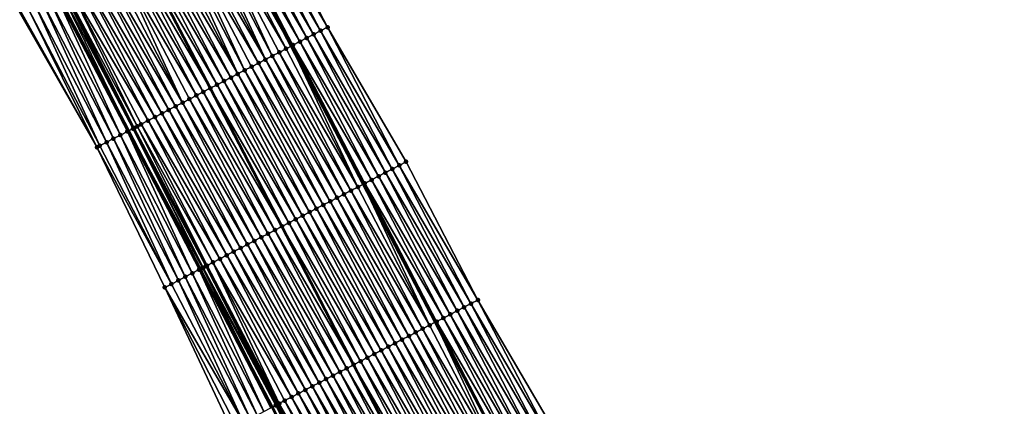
# Model space of a CAD drawing. Header units: feet. Extents: x 2010743 to 2022806, y 818705 to 837694.
# Tile 132 of 256: x 2013049 to 2013175, y 823828 to 823878. Entities that reach past the tile are written whole.
import ezdxf

# ---------------------------------------------------------------- set-up
doc = ezdxf.new("R2010")
doc.units = ezdxf.units.FT
doc.header["$MEASUREMENT"] = 0
for name, color, linetype, lineweight in [('EP_Travel Lane', 172, 'Continuous', 53), ('Road Shots', 141, 'Continuous', 100), ('STRIPING', 60, 'Continuous', 53)]:
    doc.layers.add(name, color=color, linetype=linetype, lineweight=lineweight)
doc.layers.add('I-77-MM17-21_NB-Surface-Border', color=7, linetype='Continuous')
doc.layers.add('I-77-MM17-21_NB-Surface-TIN', color=7, linetype='Continuous')

msp = doc.modelspace()

# ---------------------------------------------------------------- linework, layer by layer
at = {"layer": 'EP_Travel Lane'}
for points in [[(2013074.17, 823891.99, 303.03), (2013083.43, 823874.24, 302.73), (2013092.69, 823856.52, 302.44), (2013101.96, 823838.8, 302.13), (2013111.23, 823821.08, 301.86), (2013120.5, 823803.36, 301.59), (2013129.77, 823785.64, 301.32), (2013139.03, 823767.91, 301.05), (2013148.3, 823750.19, 300.71), (2013157.57, 823732.47, 300.43), (2013166.84, 823714.75, 300.16), (2013176.09, 823697.05, 299.91), (2013185.35, 823679.32, 299.63), (2013194.61, 823661.59, 299.34), (2013203.86, 823643.87, 299.04), (2013213.12, 823626.14, 298.74), (2013222.38, 823608.41, 298.43), (2013231.63, 823590.69, 298.13), (2013240.89, 823572.96, 297.83), (2013250.15, 823555.23, 297.55), (2013259.4, 823537.51, 297.26), (2013268.66, 823519.78, 296.99)], [(2013053.3, 823881.08, 303.45), (2013062.54, 823863.37, 303.15), (2013071.76, 823845.63, 302.84), (2013080.98, 823827.89, 302.53), (2013090.21, 823810.14, 302.26), (2013099.43, 823792.4, 301.99), (2013108.66, 823774.66, 301.7), (2013117.88, 823756.91, 301.46), (2013127.1, 823739.17, 301.15), (2013136.33, 823721.42, 300.87), (2013145.55, 823703.68, 300.56), (2013154.8, 823685.92, 300.29), (2013164.06, 823668.19, 300.01), (2013173.31, 823650.47, 299.72), (2013182.57, 823632.74, 299.43), (2013191.83, 823615.01, 299.17), (2013201.08, 823597.29, 298.86), (2013210.34, 823579.56, 298.56), (2013219.59, 823561.83, 298.27), (2013228.85, 823544.11, 297.97), (2013238.11, 823526.38, 297.69), (2013247.37, 823508.65, 297.41)]]:
    msp.add_polyline3d(points, dxfattribs=at)
at = {"layer": 'I-77-MM17-21_NB-Surface-Border', "color": 3, "linetype": 'Continuous', "lineweight": -3}
for points in [[(2013078.85, 823894.44, 302.75), (2013088.11, 823876.68, 302.44), (2013098.22, 823859.4, 302.08), (2013107.44, 823841.65, 301.81), (2013117.55, 823824.37, 301.56), (2013126.78, 823806.62, 301.38), (2013136.89, 823789.34, 301.13), (2013146.11, 823771.6, 300.86), (2013155.34, 823753.85, 300.52), (2013163.67, 823735.65, 300.19), (2013172.9, 823717.91, 299.92), (2013180.35, 823699.27, 299.76), (2013189.6, 823681.54, 299.46), (2013198.86, 823663.82, 299.14), (2013207.23, 823645.63, 298.89), (2013216.48, 823627.9, 298.58), (2013225.74, 823610.17, 298.28), (2013233.22, 823591.52, 298.07), (2013242.48, 823573.79, 297.77), (2013252.62, 823556.53, 297.42), (2013260.11, 823537.88, 297.23), (2013269.36, 823520.15, 296.97)], [(2013246.29, 823508.09, 297.37), (2013236.57, 823525.58, 297.64), (2013227.18, 823543.24, 297.93), (2013217.57, 823560.77, 298.22), (2013209.12, 823578.92, 298.55), (2013199.23, 823596.32, 298.84), (2013190.17, 823614.15, 299.12), (2013181, 823631.92, 299.36), (2013171.49, 823649.52, 299.66), (2013161.57, 823666.9, 299.9), (2013151.63, 823684.27, 300.17), (2013141.68, 823701.67, 300.4), (2013132, 823719.18, 300.73), (2013122.51, 823736.78, 301.03), (2013112.67, 823754.21, 301.28), (2013103.17, 823771.81, 301.5), (2013094.36, 823789.76, 301.83), (2013084.79, 823807.33, 302.11), (2013075.73, 823825.16, 302.37), (2013067.19, 823843.26, 302.67), (2013058.47, 823861.26, 302.98), (2013048.54, 823878.6, 303.24)]]:
    msp.add_polyline3d(points, dxfattribs=at)
at = {"layer": 'I-77-MM17-21_NB-Surface-TIN', "color": 128, "linetype": 'Continuous', "lineweight": -3}
for points in [[(2013088.11, 823876.68, 302.44), (2013078.85, 823894.44, 302.75), (2013077.96, 823893.97, 302.81)], [(2013085.45, 823875.29, 302.63), (2013076.19, 823893.04, 302.94), (2013075.3, 823892.58, 302.99)], [(2013086.33, 823875.75, 302.57), (2013077.07, 823893.51, 302.87), (2013076.19, 823893.04, 302.94)], [(2013085.45, 823875.29, 302.63), (2013086.33, 823875.75, 302.57), (2013076.19, 823893.04, 302.94)], [(2013087.22, 823876.21, 302.5), (2013077.96, 823893.97, 302.81), (2013077.07, 823893.51, 302.87)], [(2013086.33, 823875.75, 302.57), (2013087.22, 823876.21, 302.5), (2013077.07, 823893.51, 302.87)], [(2013087.22, 823876.21, 302.5), (2013088.11, 823876.68, 302.44), (2013077.96, 823893.97, 302.81)], [(2013082.78, 823873.91, 302.74), (2013073.53, 823891.65, 303.04), (2013072.64, 823891.19, 303.06)], [(2013073.53, 823891.65, 303.04), (2013083.43, 823874.24, 302.73), (2013074.17, 823891.99, 303.03)], [(2013082.78, 823873.91, 302.74), (2013083.43, 823874.24, 302.73), (2013073.53, 823891.65, 303.04)], [(2013083.67, 823874.37, 302.72), (2013074.42, 823892.12, 303.02), (2013074.17, 823891.99, 303.03)], [(2013083.67, 823874.37, 302.72), (2013074.17, 823891.99, 303.03), (2013083.43, 823874.24, 302.73)], [(2013084.56, 823874.83, 302.69), (2013075.3, 823892.58, 302.99), (2013074.42, 823892.12, 303.02)], [(2013083.67, 823874.37, 302.72), (2013084.56, 823874.83, 302.69), (2013074.42, 823892.12, 303.02)], [(2013084.56, 823874.83, 302.69), (2013085.45, 823875.29, 302.63), (2013075.3, 823892.58, 302.99)], [(2013080.12, 823872.52, 302.79), (2013071.76, 823890.73, 303.08), (2013070.87, 823890.26, 303.1)], [(2013081.01, 823872.98, 302.78), (2013072.64, 823891.19, 303.06), (2013071.76, 823890.73, 303.08)], [(2013080.12, 823872.52, 302.79), (2013081.01, 823872.98, 302.78), (2013071.76, 823890.73, 303.08)], [(2013081.01, 823872.98, 302.78), (2013081.9, 823873.44, 302.76), (2013072.64, 823891.19, 303.06)], [(2013081.9, 823873.44, 302.76), (2013082.78, 823873.91, 302.74), (2013072.64, 823891.19, 303.06)], [(2013077.46, 823871.14, 302.85), (2013069.1, 823889.34, 303.14), (2013068.21, 823888.87, 303.15)], [(2013079.24, 823872.06, 302.81), (2013069.98, 823889.8, 303.12), (2013069.1, 823889.34, 303.14)], [(2013077.46, 823871.14, 302.85), (2013078.35, 823871.6, 302.83), (2013069.1, 823889.34, 303.14)], [(2013078.35, 823871.6, 302.83), (2013079.24, 823872.06, 302.81), (2013069.1, 823889.34, 303.14)], [(2013080.12, 823872.52, 302.79), (2013070.87, 823890.26, 303.1), (2013069.98, 823889.8, 303.12)], [(2013079.24, 823872.06, 302.81), (2013080.12, 823872.52, 302.79), (2013069.98, 823889.8, 303.12)], [(2013075.69, 823870.21, 302.88), (2013066.44, 823887.95, 303.19), (2013065.55, 823887.48, 303.21)], [(2013076.57, 823870.68, 302.87), (2013067.33, 823888.41, 303.17), (2013066.44, 823887.95, 303.19)], [(2013075.69, 823870.21, 302.88), (2013076.57, 823870.68, 302.87), (2013066.44, 823887.95, 303.19)], [(2013076.57, 823870.68, 302.87), (2013068.21, 823888.87, 303.15), (2013067.33, 823888.41, 303.17)], [(2013076.57, 823870.68, 302.87), (2013077.46, 823871.14, 302.85), (2013068.21, 823888.87, 303.15)], [(2013062.89, 823886.09, 303.27), (2013073.03, 823868.83, 302.95), (2013063.78, 823886.56, 303.25)], [(2013073.91, 823869.29, 302.93), (2013064.67, 823887.02, 303.23), (2013063.78, 823886.56, 303.25)], [(2013073.91, 823869.29, 302.93), (2013063.78, 823886.56, 303.25), (2013073.03, 823868.83, 302.95)], [(2013074.8, 823869.75, 302.9), (2013065.55, 823887.48, 303.21), (2013064.67, 823887.02, 303.23)], [(2013073.91, 823869.29, 302.93), (2013074.8, 823869.75, 302.9), (2013064.67, 823887.02, 303.23)], [(2013074.8, 823869.75, 302.9), (2013075.69, 823870.21, 302.88), (2013065.55, 823887.48, 303.21)], [(2013071.25, 823867.91, 302.98), (2013062.01, 823885.63, 303.29), (2013061.12, 823885.17, 303.3)], [(2013072.14, 823868.37, 302.97), (2013062.89, 823886.09, 303.27), (2013062.01, 823885.63, 303.29)], [(2013071.25, 823867.91, 302.98), (2013072.14, 823868.37, 302.97), (2013062.01, 823885.63, 303.29)], [(2013072.14, 823868.37, 302.97), (2013073.03, 823868.83, 302.95), (2013062.89, 823886.09, 303.27)], [(2013068.59, 823866.52, 303.03), (2013059.35, 823884.24, 303.35), (2013058.46, 823883.78, 303.36)], [(2013069.48, 823866.98, 303.01), (2013060.24, 823884.7, 303.33), (2013059.35, 823884.24, 303.35)], [(2013068.59, 823866.52, 303.03), (2013069.48, 823866.98, 303.01), (2013059.35, 823884.24, 303.35)], [(2013069.48, 823866.98, 303.01), (2013061.12, 823885.17, 303.3), (2013060.24, 823884.7, 303.33)], [(2013069.48, 823866.98, 303.01), (2013070.36, 823867.44, 303), (2013061.12, 823885.17, 303.3)], [(2013070.36, 823867.44, 303), (2013071.25, 823867.91, 302.98), (2013061.12, 823885.17, 303.3)], [(2013065.93, 823865.14, 303.1), (2013056.69, 823882.85, 303.4), (2013055.81, 823882.39, 303.42)], [(2013066.82, 823865.6, 303.08), (2013057.58, 823883.31, 303.38), (2013056.69, 823882.85, 303.4)], [(2013065.93, 823865.14, 303.1), (2013066.82, 823865.6, 303.08), (2013056.69, 823882.85, 303.4)], [(2013067.7, 823866.06, 303.06), (2013058.46, 823883.78, 303.36), (2013057.58, 823883.31, 303.38)], [(2013066.82, 823865.6, 303.08), (2013067.7, 823866.06, 303.06), (2013057.58, 823883.31, 303.38)], [(2013067.7, 823866.06, 303.06), (2013068.59, 823866.52, 303.03), (2013058.46, 823883.78, 303.36)], [(2013063.1, 823863.67, 303.16), (2013054.03, 823881.46, 303.46), (2013053.78, 823881.33, 303.46)], [(2013063.27, 823863.75, 303.16), (2013054.25, 823881.58, 303.46), (2013054.03, 823881.46, 303.46)], [(2013063.1, 823863.67, 303.16), (2013063.18, 823863.71, 303.16), (2013054.03, 823881.46, 303.46)], [(2013063.18, 823863.71, 303.16), (2013063.27, 823863.75, 303.16), (2013054.03, 823881.46, 303.46)], [(2013063.66, 823863.96, 303.15), (2013054.92, 823881.92, 303.44), (2013054.25, 823881.58, 303.46)], [(2013063.27, 823863.75, 303.16), (2013063.66, 823863.96, 303.15), (2013054.25, 823881.58, 303.46)], [(2013065.04, 823864.68, 303.12), (2013055.81, 823882.39, 303.42), (2013054.92, 823881.92, 303.44)], [(2013063.66, 823863.96, 303.15), (2013064.15, 823864.21, 303.14), (2013054.92, 823881.92, 303.44)], [(2013064.15, 823864.21, 303.14), (2013065.04, 823864.68, 303.12), (2013054.92, 823881.92, 303.44)], [(2013065.04, 823864.68, 303.12), (2013065.93, 823865.14, 303.1), (2013055.81, 823882.39, 303.42)], [(2013060.6, 823862.37, 303.07), (2013052.26, 823880.54, 303.42), (2013051.37, 823880.07, 303.38)], [(2013061.49, 823862.83, 303.11), (2013053.15, 823881, 303.45), (2013052.26, 823880.54, 303.42)], [(2013060.6, 823862.37, 303.07), (2013061.49, 823862.83, 303.11), (2013052.26, 823880.54, 303.42)], [(2013062.38, 823863.29, 303.14), (2013053.3, 823881.08, 303.45), (2013053.15, 823881, 303.45)], [(2013061.49, 823862.83, 303.11), (2013062.38, 823863.29, 303.14), (2013053.15, 823881, 303.45)], [(2013053.78, 823881.33, 303.46), (2013053.3, 823881.08, 303.45), (2013062.54, 823863.37, 303.15)], [(2013062.38, 823863.29, 303.14), (2013062.54, 823863.37, 303.15), (2013053.3, 823881.08, 303.45)], [(2013063.1, 823863.67, 303.16), (2013053.78, 823881.33, 303.46), (2013062.54, 823863.37, 303.15)], [(2013058.47, 823861.26, 302.98), (2013049.6, 823879.15, 303.29), (2013048.71, 823878.69, 303.25)], [(2013058.83, 823861.45, 303), (2013050.49, 823879.61, 303.34), (2013049.6, 823879.15, 303.29)], [(2013058.47, 823861.26, 302.98), (2013058.83, 823861.45, 303), (2013049.6, 823879.15, 303.29)], [(2013059.72, 823861.91, 303.04), (2013051.37, 823880.07, 303.38), (2013050.49, 823879.61, 303.34)], [(2013058.83, 823861.45, 303), (2013059.72, 823861.91, 303.04), (2013050.49, 823879.61, 303.34)], [(2013059.72, 823861.91, 303.04), (2013060.6, 823862.37, 303.07), (2013051.37, 823880.07, 303.38)], [(2013058.47, 823861.26, 302.98), (2013048.71, 823878.69, 303.25), (2013048.54, 823878.6, 303.24)], [(2013097.33, 823858.93, 302.15), (2013088.11, 823876.68, 302.44), (2013087.22, 823876.21, 302.5)], [(2013097.33, 823858.93, 302.15), (2013098.22, 823859.4, 302.08), (2013088.11, 823876.68, 302.44)], [(2013094.67, 823857.55, 302.34), (2013085.45, 823875.29, 302.63), (2013084.56, 823874.83, 302.69)], [(2013095.56, 823858.01, 302.27), (2013086.33, 823875.75, 302.57), (2013085.45, 823875.29, 302.63)], [(2013094.67, 823857.55, 302.34), (2013095.56, 823858.01, 302.27), (2013085.45, 823875.29, 302.63)], [(2013096.44, 823858.47, 302.21), (2013087.22, 823876.21, 302.5), (2013086.33, 823875.75, 302.57)], [(2013095.56, 823858.01, 302.27), (2013096.44, 823858.47, 302.21), (2013086.33, 823875.75, 302.57)], [(2013096.44, 823858.47, 302.21), (2013097.33, 823858.93, 302.15), (2013087.22, 823876.21, 302.5)], [(2013092.01, 823856.16, 302.46), (2013082.78, 823873.91, 302.74), (2013081.9, 823873.44, 302.76)], [(2013092.01, 823856.16, 302.46), (2013083.43, 823874.24, 302.73), (2013082.78, 823873.91, 302.74)], [(2013083.67, 823874.37, 302.72), (2013083.43, 823874.24, 302.73), (2013092.69, 823856.52, 302.44)], [(2013092.01, 823856.16, 302.46), (2013092.69, 823856.52, 302.44), (2013083.43, 823874.24, 302.73)], [(2013093.78, 823857.08, 302.4), (2013084.56, 823874.83, 302.69), (2013083.67, 823874.37, 302.72)], [(2013092.9, 823856.62, 302.44), (2013083.67, 823874.37, 302.72), (2013092.69, 823856.52, 302.44)], [(2013092.9, 823856.62, 302.44), (2013093.78, 823857.08, 302.4), (2013083.67, 823874.37, 302.72)], [(2013093.78, 823857.08, 302.4), (2013094.67, 823857.55, 302.34), (2013084.56, 823874.83, 302.69)], [(2013090.23, 823855.24, 302.49), (2013081.01, 823872.98, 302.78), (2013080.12, 823872.52, 302.79)], [(2013091.12, 823855.7, 302.48), (2013081.9, 823873.44, 302.76), (2013081.01, 823872.98, 302.78)], [(2013090.23, 823855.24, 302.49), (2013091.12, 823855.7, 302.48), (2013081.01, 823872.98, 302.78)], [(2013091.12, 823855.7, 302.48), (2013092.01, 823856.16, 302.46), (2013081.9, 823873.44, 302.76)], [(2013087.57, 823853.85, 302.54), (2013078.35, 823871.6, 302.83), (2013077.46, 823871.14, 302.85)], [(2013088.46, 823854.32, 302.52), (2013079.24, 823872.06, 302.81), (2013078.35, 823871.6, 302.83)], [(2013087.57, 823853.85, 302.54), (2013088.46, 823854.32, 302.52), (2013078.35, 823871.6, 302.83)], [(2013089.35, 823854.78, 302.5), (2013080.12, 823872.52, 302.79), (2013079.24, 823872.06, 302.81)], [(2013088.46, 823854.32, 302.52), (2013089.35, 823854.78, 302.5), (2013079.24, 823872.06, 302.81)], [(2013089.35, 823854.78, 302.5), (2013090.23, 823855.24, 302.49), (2013080.12, 823872.52, 302.79)], [(2013084.91, 823852.47, 302.58), (2013075.69, 823870.21, 302.88), (2013074.8, 823869.75, 302.9)], [(2013085.8, 823852.93, 302.56), (2013076.57, 823870.68, 302.87), (2013075.69, 823870.21, 302.88)], [(2013084.91, 823852.47, 302.58), (2013085.8, 823852.93, 302.56), (2013075.69, 823870.21, 302.88)], [(2013086.69, 823853.39, 302.55), (2013077.46, 823871.14, 302.85), (2013076.57, 823870.68, 302.87)], [(2013085.8, 823852.93, 302.56), (2013086.69, 823853.39, 302.55), (2013076.57, 823870.68, 302.87)], [(2013086.69, 823853.39, 302.55), (2013087.57, 823853.85, 302.54), (2013077.46, 823871.14, 302.85)], [(2013072.14, 823868.37, 302.97), (2013082.25, 823851.09, 302.64), (2013073.03, 823868.83, 302.95)], [(2013083.14, 823851.55, 302.62), (2013073.91, 823869.29, 302.93), (2013073.03, 823868.83, 302.95)], [(2013083.14, 823851.55, 302.62), (2013073.03, 823868.83, 302.95), (2013082.25, 823851.09, 302.64)], [(2013084.02, 823852.01, 302.6), (2013074.8, 823869.75, 302.9), (2013073.91, 823869.29, 302.93)], [(2013083.14, 823851.55, 302.62), (2013084.02, 823852.01, 302.6), (2013073.91, 823869.29, 302.93)], [(2013084.02, 823852.01, 302.6), (2013084.91, 823852.47, 302.58), (2013074.8, 823869.75, 302.9)], [(2013080.48, 823850.16, 302.68), (2013071.25, 823867.91, 302.98), (2013070.36, 823867.44, 303)], [(2013081.36, 823850.62, 302.66), (2013072.14, 823868.37, 302.97), (2013071.25, 823867.91, 302.98)], [(2013080.48, 823850.16, 302.68), (2013081.36, 823850.62, 302.66), (2013071.25, 823867.91, 302.98)], [(2013081.36, 823850.62, 302.66), (2013082.25, 823851.09, 302.64), (2013072.14, 823868.37, 302.97)], [(2013077.81, 823848.78, 302.74), (2013068.59, 823866.52, 303.03), (2013067.7, 823866.06, 303.06)], [(2013078.7, 823849.24, 302.72), (2013069.48, 823866.98, 303.01), (2013068.59, 823866.52, 303.03)], [(2013077.81, 823848.78, 302.74), (2013078.7, 823849.24, 302.72), (2013068.59, 823866.52, 303.03)], [(2013079.59, 823849.7, 302.7), (2013070.36, 823867.44, 303), (2013069.48, 823866.98, 303.01)], [(2013078.7, 823849.24, 302.72), (2013079.59, 823849.7, 302.7), (2013069.48, 823866.98, 303.01)], [(2013079.59, 823849.7, 302.7), (2013080.48, 823850.16, 302.68), (2013070.36, 823867.44, 303)], [(2013075.15, 823847.39, 302.78), (2013065.93, 823865.14, 303.1), (2013065.04, 823864.68, 303.12)], [(2013076.04, 823847.86, 302.77), (2013066.82, 823865.6, 303.08), (2013065.93, 823865.14, 303.1)], [(2013075.15, 823847.39, 302.78), (2013076.04, 823847.86, 302.77), (2013065.93, 823865.14, 303.1)], [(2013076.93, 823848.32, 302.75), (2013067.7, 823866.06, 303.06), (2013066.82, 823865.6, 303.08)], [(2013076.04, 823847.86, 302.77), (2013076.93, 823848.32, 302.75), (2013066.82, 823865.6, 303.08)], [(2013076.93, 823848.32, 302.75), (2013077.81, 823848.78, 302.74), (2013067.7, 823866.06, 303.06)], [(2013072.49, 823846.01, 302.84), (2013063.27, 823863.75, 303.16), (2013063.18, 823863.71, 303.16)], [(2013072.63, 823846.08, 302.84), (2013063.66, 823863.96, 303.15), (2013063.27, 823863.75, 303.16)], [(2013072.49, 823846.01, 302.84), (2013072.63, 823846.08, 302.84), (2013063.27, 823863.75, 303.16)], [(2013073.38, 823846.47, 302.82), (2013064.15, 823864.21, 303.14), (2013063.66, 823863.96, 303.15)], [(2013072.63, 823846.08, 302.84), (2013073.38, 823846.47, 302.82), (2013063.66, 823863.96, 303.15)], [(2013074.27, 823846.93, 302.8), (2013065.04, 823864.68, 303.12), (2013064.15, 823864.21, 303.14)], [(2013073.38, 823846.47, 302.82), (2013074.27, 823846.93, 302.8), (2013064.15, 823864.21, 303.14)], [(2013074.27, 823846.93, 302.8), (2013075.15, 823847.39, 302.78), (2013065.04, 823864.68, 303.12)], [(2013069.83, 823844.63, 302.78), (2013061.49, 823862.83, 303.11), (2013060.6, 823862.37, 303.07)], [(2013070.72, 823845.09, 302.82), (2013062.38, 823863.29, 303.14), (2013061.49, 823862.83, 303.11)], [(2013069.83, 823844.63, 302.78), (2013070.72, 823845.09, 302.82), (2013061.49, 823862.83, 303.11)], [(2013071.6, 823845.55, 302.84), (2013062.54, 823863.37, 303.15), (2013062.38, 823863.29, 303.14)], [(2013070.72, 823845.09, 302.82), (2013071.6, 823845.55, 302.84), (2013062.38, 823863.29, 303.14)], [(2013072.04, 823845.78, 302.85), (2013063.1, 823863.67, 303.16), (2013062.54, 823863.37, 303.15)], [(2013072.04, 823845.78, 302.85), (2013062.54, 823863.37, 303.15), (2013071.76, 823845.63, 302.84)], [(2013071.6, 823845.55, 302.84), (2013071.76, 823845.63, 302.84), (2013062.54, 823863.37, 303.15)], [(2013072.49, 823846.01, 302.84), (2013063.18, 823863.71, 303.16), (2013063.1, 823863.67, 303.16)], [(2013072.04, 823845.78, 302.85), (2013072.13, 823845.82, 302.85), (2013063.1, 823863.67, 303.16)], [(2013072.13, 823845.82, 302.85), (2013072.49, 823846.01, 302.84), (2013063.1, 823863.67, 303.16)], [(2013068.05, 823843.7, 302.7), (2013058.83, 823861.45, 303), (2013058.47, 823861.26, 302.98)], [(2013067.19, 823843.26, 302.67), (2013068.05, 823843.7, 302.7), (2013058.47, 823861.26, 302.98)], [(2013068.05, 823843.7, 302.7), (2013059.72, 823861.91, 303.04), (2013058.83, 823861.45, 303)], [(2013068.94, 823844.17, 302.74), (2013060.6, 823862.37, 303.07), (2013059.72, 823861.91, 303.04)], [(2013068.05, 823843.7, 302.7), (2013068.94, 823844.17, 302.74), (2013059.72, 823861.91, 303.04)], [(2013068.94, 823844.17, 302.74), (2013069.83, 823844.63, 302.78), (2013060.6, 823862.37, 303.07)], [(2013106.55, 823841.19, 301.87), (2013097.33, 823858.93, 302.15), (2013096.44, 823858.47, 302.21)], [(2013097.33, 823858.93, 302.15), (2013107.44, 823841.65, 301.81), (2013098.22, 823859.4, 302.08)], [(2013106.55, 823841.19, 301.87), (2013107.44, 823841.65, 301.81), (2013097.33, 823858.93, 302.15)], [(2013103.89, 823839.8, 302.05), (2013094.67, 823857.55, 302.34), (2013093.78, 823857.08, 302.4)], [(2013104.78, 823840.27, 301.99), (2013095.56, 823858.01, 302.27), (2013094.67, 823857.55, 302.34)], [(2013103.89, 823839.8, 302.05), (2013104.78, 823840.27, 301.99), (2013094.67, 823857.55, 302.34)], [(2013105.67, 823840.73, 301.93), (2013096.44, 823858.47, 302.21), (2013095.56, 823858.01, 302.27)], [(2013104.78, 823840.27, 301.99), (2013105.67, 823840.73, 301.93), (2013095.56, 823858.01, 302.27)], [(2013105.67, 823840.73, 301.93), (2013106.55, 823841.19, 301.87), (2013096.44, 823858.47, 302.21)], [(2013101.23, 823838.42, 302.15), (2013092.01, 823856.16, 302.46), (2013091.12, 823855.7, 302.48)], [(2013101.23, 823838.42, 302.15), (2013092.69, 823856.52, 302.44), (2013092.01, 823856.16, 302.46)], [(2013092.9, 823856.62, 302.44), (2013092.69, 823856.52, 302.44), (2013101.96, 823838.8, 302.13)], [(2013101.23, 823838.42, 302.15), (2013101.96, 823838.8, 302.13), (2013092.69, 823856.52, 302.44)], [(2013103.01, 823839.34, 302.11), (2013093.78, 823857.08, 302.4), (2013092.9, 823856.62, 302.44)], [(2013102.12, 823838.88, 302.13), (2013092.9, 823856.62, 302.44), (2013101.96, 823838.8, 302.13)], [(2013102.12, 823838.88, 302.13), (2013103.01, 823839.34, 302.11), (2013092.9, 823856.62, 302.44)], [(2013103.01, 823839.34, 302.11), (2013103.89, 823839.8, 302.05), (2013093.78, 823857.08, 302.4)], [(2013099.46, 823837.5, 302.18), (2013090.23, 823855.24, 302.49), (2013089.35, 823854.78, 302.5)], [(2013100.34, 823837.96, 302.17), (2013091.12, 823855.7, 302.48), (2013090.23, 823855.24, 302.49)], [(2013099.46, 823837.5, 302.18), (2013100.34, 823837.96, 302.17), (2013090.23, 823855.24, 302.49)], [(2013100.34, 823837.96, 302.17), (2013101.23, 823838.42, 302.15), (2013091.12, 823855.7, 302.48)], [(2013096.8, 823836.11, 302.23), (2013087.57, 823853.85, 302.54), (2013086.69, 823853.39, 302.55)], [(2013097.68, 823836.57, 302.21), (2013088.46, 823854.32, 302.52), (2013087.57, 823853.85, 302.54)], [(2013096.8, 823836.11, 302.23), (2013097.68, 823836.57, 302.21), (2013087.57, 823853.85, 302.54)], [(2013098.57, 823837.03, 302.2), (2013089.35, 823854.78, 302.5), (2013088.46, 823854.32, 302.52)], [(2013097.68, 823836.57, 302.21), (2013098.57, 823837.03, 302.2), (2013088.46, 823854.32, 302.52)], [(2013098.57, 823837.03, 302.2), (2013099.46, 823837.5, 302.18), (2013089.35, 823854.78, 302.5)], [(2013094.13, 823834.73, 302.28), (2013084.91, 823852.47, 302.58), (2013084.02, 823852.01, 302.6)], [(2013095.02, 823835.19, 302.26), (2013085.8, 823852.93, 302.56), (2013084.91, 823852.47, 302.58)], [(2013094.13, 823834.73, 302.28), (2013095.02, 823835.19, 302.26), (2013084.91, 823852.47, 302.58)], [(2013095.91, 823835.65, 302.24), (2013086.69, 823853.39, 302.55), (2013085.8, 823852.93, 302.56)], [(2013095.02, 823835.19, 302.26), (2013095.91, 823835.65, 302.24), (2013085.8, 823852.93, 302.56)], [(2013095.91, 823835.65, 302.24), (2013096.8, 823836.11, 302.23), (2013086.69, 823853.39, 302.55)], [(2013081.36, 823850.62, 302.66), (2013091.47, 823833.34, 302.34), (2013082.25, 823851.09, 302.64)], [(2013092.36, 823833.8, 302.32), (2013083.14, 823851.55, 302.62), (2013082.25, 823851.09, 302.64)], [(2013092.36, 823833.8, 302.32), (2013082.25, 823851.09, 302.64), (2013091.47, 823833.34, 302.34)], [(2013093.25, 823834.27, 302.3), (2013084.02, 823852.01, 302.6), (2013083.14, 823851.55, 302.62)], [(2013092.36, 823833.8, 302.32), (2013093.25, 823834.27, 302.3), (2013083.14, 823851.55, 302.62)], [(2013093.25, 823834.27, 302.3), (2013094.13, 823834.73, 302.28), (2013084.02, 823852.01, 302.6)], [(2013089.7, 823832.42, 302.37), (2013080.48, 823850.16, 302.68), (2013079.59, 823849.7, 302.7)], [(2013090.59, 823832.88, 302.35), (2013081.36, 823850.62, 302.66), (2013080.48, 823850.16, 302.68)], [(2013089.7, 823832.42, 302.37), (2013090.59, 823832.88, 302.35), (2013080.48, 823850.16, 302.68)], [(2013090.59, 823832.88, 302.35), (2013091.47, 823833.34, 302.34), (2013081.36, 823850.62, 302.66)], [(2013087.04, 823831.03, 302.43), (2013077.81, 823848.78, 302.74), (2013076.93, 823848.32, 302.75)], [(2013087.92, 823831.5, 302.41), (2013078.7, 823849.24, 302.72), (2013077.81, 823848.78, 302.74)], [(2013087.04, 823831.03, 302.43), (2013087.92, 823831.5, 302.41), (2013077.81, 823848.78, 302.74)], [(2013088.81, 823831.96, 302.39), (2013079.59, 823849.7, 302.7), (2013078.7, 823849.24, 302.72)], [(2013087.92, 823831.5, 302.41), (2013088.81, 823831.96, 302.39), (2013078.7, 823849.24, 302.72)], [(2013088.81, 823831.96, 302.39), (2013089.7, 823832.42, 302.37), (2013079.59, 823849.7, 302.7)], [(2013084.38, 823829.65, 302.48), (2013075.15, 823847.39, 302.78), (2013074.27, 823846.93, 302.8)], [(2013085.26, 823830.11, 302.46), (2013076.04, 823847.86, 302.77), (2013075.15, 823847.39, 302.78)], [(2013084.38, 823829.65, 302.48), (2013085.26, 823830.11, 302.46), (2013075.15, 823847.39, 302.78)], [(2013086.15, 823830.57, 302.44), (2013076.93, 823848.32, 302.75), (2013076.04, 823847.86, 302.77)], [(2013085.26, 823830.11, 302.46), (2013086.15, 823830.57, 302.44), (2013076.04, 823847.86, 302.77)], [(2013086.15, 823830.57, 302.44), (2013087.04, 823831.03, 302.43), (2013076.93, 823848.32, 302.75)], [(2013081.54, 823828.18, 302.54), (2013072.49, 823846.01, 302.84), (2013072.13, 823845.82, 302.85)], [(2013081.71, 823828.27, 302.54), (2013072.63, 823846.08, 302.84), (2013072.49, 823846.01, 302.84)], [(2013081.54, 823828.18, 302.54), (2013081.71, 823828.27, 302.54), (2013072.49, 823846.01, 302.84)], [(2013081.9, 823828.36, 302.53), (2013073.38, 823846.47, 302.82), (2013072.63, 823846.08, 302.84)], [(2013081.71, 823828.27, 302.54), (2013081.9, 823828.36, 302.53), (2013072.63, 823846.08, 302.84)], [(2013083.49, 823829.19, 302.5), (2013074.27, 823846.93, 302.8), (2013073.38, 823846.47, 302.82)], [(2013081.9, 823828.36, 302.53), (2013082.6, 823828.73, 302.52), (2013073.38, 823846.47, 302.82)], [(2013082.6, 823828.73, 302.52), (2013083.49, 823829.19, 302.5), (2013073.38, 823846.47, 302.82)], [(2013083.49, 823829.19, 302.5), (2013084.38, 823829.65, 302.48), (2013074.27, 823846.93, 302.8)], [(2013079.05, 823826.88, 302.47), (2013070.72, 823845.09, 302.82), (2013069.83, 823844.63, 302.78)], [(2013079.94, 823827.34, 302.49), (2013071.6, 823845.55, 302.84), (2013070.72, 823845.09, 302.82)], [(2013079.05, 823826.88, 302.47), (2013079.94, 823827.34, 302.49), (2013070.72, 823845.09, 302.82)], [(2013080.83, 823827.8, 302.52), (2013071.76, 823845.63, 302.84), (2013071.6, 823845.55, 302.84)], [(2013079.94, 823827.34, 302.49), (2013080.83, 823827.8, 302.52), (2013071.6, 823845.55, 302.84)], [(2013072.04, 823845.78, 302.85), (2013071.76, 823845.63, 302.84), (2013080.98, 823827.89, 302.53)], [(2013080.83, 823827.8, 302.52), (2013080.98, 823827.89, 302.53), (2013071.76, 823845.63, 302.84)], [(2013081.45, 823828.13, 302.54), (2013072.13, 823845.82, 302.85), (2013072.04, 823845.78, 302.85)], [(2013081.45, 823828.13, 302.54), (2013072.04, 823845.78, 302.85), (2013080.98, 823827.89, 302.53)], [(2013081.45, 823828.13, 302.54), (2013081.54, 823828.18, 302.54), (2013072.13, 823845.82, 302.85)], [(2013077.28, 823825.96, 302.42), (2013068.05, 823843.7, 302.7), (2013067.19, 823843.26, 302.67)], [(2013077.28, 823825.96, 302.42), (2013068.94, 823844.17, 302.74), (2013068.05, 823843.7, 302.7)], [(2013078.16, 823826.42, 302.45), (2013069.83, 823844.63, 302.78), (2013068.94, 823844.17, 302.74)], [(2013077.28, 823825.96, 302.42), (2013078.16, 823826.42, 302.45), (2013068.94, 823844.17, 302.74)], [(2013078.16, 823826.42, 302.45), (2013079.05, 823826.88, 302.47), (2013069.83, 823844.63, 302.78)], [(2013075.73, 823825.16, 302.37), (2013076.39, 823825.5, 302.39), (2013067.19, 823843.26, 302.67)], [(2013076.39, 823825.5, 302.39), (2013077.28, 823825.96, 302.42), (2013067.19, 823843.26, 302.67)], [(2013115.78, 823823.44, 301.66), (2013106.55, 823841.19, 301.87), (2013105.67, 823840.73, 301.93)], [(2013116.67, 823823.91, 301.61), (2013107.44, 823841.65, 301.81), (2013106.55, 823841.19, 301.87)], [(2013115.78, 823823.44, 301.66), (2013116.67, 823823.91, 301.61), (2013106.55, 823841.19, 301.87)], [(2013116.67, 823823.91, 301.61), (2013117.55, 823824.37, 301.56), (2013107.44, 823841.65, 301.81)], [(2013113.12, 823822.06, 301.79), (2013103.89, 823839.8, 302.05), (2013103.01, 823839.34, 302.11)], [(2013114, 823822.52, 301.75), (2013104.78, 823840.27, 301.99), (2013103.89, 823839.8, 302.05)], [(2013113.12, 823822.06, 301.79), (2013114, 823822.52, 301.75), (2013103.89, 823839.8, 302.05)], [(2013114.89, 823822.98, 301.7), (2013105.67, 823840.73, 301.93), (2013104.78, 823840.27, 301.99)], [(2013114, 823822.52, 301.75), (2013114.89, 823822.98, 301.7), (2013104.78, 823840.27, 301.99)], [(2013114.89, 823822.98, 301.7), (2013115.78, 823823.44, 301.66), (2013105.67, 823840.73, 301.93)], [(2013110.46, 823820.67, 301.88), (2013101.23, 823838.42, 302.15), (2013100.34, 823837.96, 302.17)], [(2013110.46, 823820.67, 301.88), (2013101.96, 823838.8, 302.13), (2013101.23, 823838.42, 302.15)], [(2013102.12, 823838.88, 302.13), (2013101.96, 823838.8, 302.13), (2013111.23, 823821.08, 301.86)], [(2013110.46, 823820.67, 301.88), (2013111.23, 823821.08, 301.86), (2013101.96, 823838.8, 302.13)], [(2013112.23, 823821.6, 301.84), (2013103.01, 823839.34, 302.11), (2013102.12, 823838.88, 302.13)], [(2013111.34, 823821.14, 301.86), (2013102.12, 823838.88, 302.13), (2013111.23, 823821.08, 301.86)], [(2013111.34, 823821.14, 301.86), (2013112.23, 823821.6, 301.84), (2013102.12, 823838.88, 302.13)], [(2013112.23, 823821.6, 301.84), (2013113.12, 823822.06, 301.79), (2013103.01, 823839.34, 302.11)], [(2013108.68, 823819.75, 301.91), (2013099.46, 823837.5, 302.18), (2013098.57, 823837.03, 302.2)], [(2013109.57, 823820.21, 301.9), (2013100.34, 823837.96, 302.17), (2013099.46, 823837.5, 302.18)], [(2013108.68, 823819.75, 301.91), (2013109.57, 823820.21, 301.9), (2013099.46, 823837.5, 302.18)], [(2013109.57, 823820.21, 301.9), (2013110.46, 823820.67, 301.88), (2013100.34, 823837.96, 302.17)], [(2013106.02, 823818.37, 301.96), (2013096.8, 823836.11, 302.23), (2013095.91, 823835.65, 302.24)], [(2013106.91, 823818.83, 301.94), (2013097.68, 823836.57, 302.21), (2013096.8, 823836.11, 302.23)], [(2013106.02, 823818.37, 301.96), (2013106.91, 823818.83, 301.94), (2013096.8, 823836.11, 302.23)], [(2013107.79, 823819.29, 301.93), (2013098.57, 823837.03, 302.2), (2013097.68, 823836.57, 302.21)], [(2013106.91, 823818.83, 301.94), (2013107.79, 823819.29, 301.93), (2013097.68, 823836.57, 302.21)], [(2013107.79, 823819.29, 301.93), (2013108.68, 823819.75, 301.91), (2013098.57, 823837.03, 302.2)], [(2013103.36, 823816.98, 302), (2013094.13, 823834.73, 302.28), (2013093.25, 823834.27, 302.3)], [(2013104.25, 823817.44, 301.99), (2013095.02, 823835.19, 302.26), (2013094.13, 823834.73, 302.28)], [(2013103.36, 823816.98, 302), (2013104.25, 823817.44, 301.99), (2013094.13, 823834.73, 302.28)], [(2013105.13, 823817.91, 301.97), (2013095.91, 823835.65, 302.24), (2013095.02, 823835.19, 302.26)], [(2013104.25, 823817.44, 301.99), (2013105.13, 823817.91, 301.97), (2013095.02, 823835.19, 302.26)], [(2013105.13, 823817.91, 301.97), (2013106.02, 823818.37, 301.96), (2013095.91, 823835.65, 302.24)], [(2013101.58, 823816.06, 302.05), (2013092.36, 823833.8, 302.32), (2013091.47, 823833.34, 302.34)], [(2013102.47, 823816.52, 302.02), (2013093.25, 823834.27, 302.3), (2013092.36, 823833.8, 302.32)], [(2013101.58, 823816.06, 302.05), (2013102.47, 823816.52, 302.02), (2013092.36, 823833.8, 302.32)], [(2013102.47, 823816.52, 302.02), (2013103.36, 823816.98, 302), (2013093.25, 823834.27, 302.3)], [(2013098.92, 823814.68, 302.09), (2013089.7, 823832.42, 302.37), (2013088.81, 823831.96, 302.39)], [(2013099.81, 823815.14, 302.08), (2013090.59, 823832.88, 302.35), (2013089.7, 823832.42, 302.37)], [(2013098.92, 823814.68, 302.09), (2013099.81, 823815.14, 302.08), (2013089.7, 823832.42, 302.37)], [(2013090.59, 823832.88, 302.35), (2013100.7, 823815.6, 302.06), (2013091.47, 823833.34, 302.34)], [(2013099.81, 823815.14, 302.08), (2013100.7, 823815.6, 302.06), (2013090.59, 823832.88, 302.35)], [(2013101.58, 823816.06, 302.05), (2013091.47, 823833.34, 302.34), (2013100.7, 823815.6, 302.06)], [(2013096.26, 823813.29, 302.15), (2013087.04, 823831.03, 302.43), (2013086.15, 823830.57, 302.44)], [(2013097.15, 823813.75, 302.13), (2013087.92, 823831.5, 302.41), (2013087.04, 823831.03, 302.43)], [(2013096.26, 823813.29, 302.15), (2013097.15, 823813.75, 302.13), (2013087.04, 823831.03, 302.43)], [(2013098.04, 823814.21, 302.11), (2013088.81, 823831.96, 302.39), (2013087.92, 823831.5, 302.41)], [(2013097.15, 823813.75, 302.13), (2013098.04, 823814.21, 302.11), (2013087.92, 823831.5, 302.41)], [(2013098.04, 823814.21, 302.11), (2013098.92, 823814.68, 302.09), (2013088.81, 823831.96, 302.39)], [(2013093.6, 823811.91, 302.2), (2013084.38, 823829.65, 302.48), (2013083.49, 823829.19, 302.5)], [(2013094.49, 823812.37, 302.18), (2013085.26, 823830.11, 302.46), (2013084.38, 823829.65, 302.48)], [(2013093.6, 823811.91, 302.2), (2013094.49, 823812.37, 302.18), (2013084.38, 823829.65, 302.48)], [(2013095.37, 823812.83, 302.16), (2013086.15, 823830.57, 302.44), (2013085.26, 823830.11, 302.46)], [(2013094.49, 823812.37, 302.18), (2013095.37, 823812.83, 302.16), (2013085.26, 823830.11, 302.46)], [(2013095.37, 823812.83, 302.16), (2013096.26, 823813.29, 302.15), (2013086.15, 823830.57, 302.44)], [(2013090.94, 823810.52, 302.26), (2013081.9, 823828.36, 302.53), (2013081.71, 823828.27, 302.54)], [(2013091.83, 823810.98, 302.24), (2013082.6, 823828.73, 302.52), (2013081.9, 823828.36, 302.53)], [(2013090.94, 823810.52, 302.26), (2013091.83, 823810.98, 302.24), (2013081.9, 823828.36, 302.53)], [(2013092.71, 823811.45, 302.22), (2013083.49, 823829.19, 302.5), (2013082.6, 823828.73, 302.52)], [(2013091.83, 823810.98, 302.24), (2013092.71, 823811.45, 302.22), (2013082.6, 823828.73, 302.52)], [(2013092.71, 823811.45, 302.22), (2013093.6, 823811.91, 302.2), (2013083.49, 823829.19, 302.5)], [(2013090.61, 823810.35, 302.26), (2013081.45, 823828.13, 302.54), (2013080.98, 823827.89, 302.53)], [(2013090.81, 823810.46, 302.26), (2013081.54, 823828.18, 302.54), (2013081.45, 823828.13, 302.54)], [(2013090.61, 823810.35, 302.26), (2013090.81, 823810.46, 302.26), (2013081.45, 823828.13, 302.54)], [(2013090.81, 823810.46, 302.26), (2013081.71, 823828.27, 302.54), (2013081.54, 823828.18, 302.54)], [(2013090.81, 823810.46, 302.26), (2013090.94, 823810.52, 302.26), (2013081.71, 823828.27, 302.54)]]:
    msp.add_3dface(points, dxfattribs=at)
at = {"layer": 'Road Shots', "lineweight": 100}
for p in [(2013088.11, 823876.68, 302.44), (2013085.45, 823875.29, 302.63), (2013086.33, 823875.75, 302.57), (2013087.22, 823876.21, 302.5), (2013082.78, 823873.91, 302.74), (2013083.67, 823874.37, 302.72), (2013084.56, 823874.83, 302.69), (2013081.01, 823872.98, 302.78), (2013081.9, 823873.44, 302.76), (2013078.35, 823871.6, 302.83), (2013079.24, 823872.06, 302.81), (2013080.12, 823872.52, 302.79), (2013075.69, 823870.21, 302.88), (2013076.57, 823870.68, 302.87), (2013077.46, 823871.14, 302.85), (2013073.03, 823868.83, 302.95), (2013073.91, 823869.29, 302.93), (2013074.8, 823869.75, 302.9), (2013071.25, 823867.91, 302.98), (2013072.14, 823868.37, 302.97), (2013068.59, 823866.52, 303.03), (2013069.48, 823866.98, 303.01), (2013070.36, 823867.44, 303), (2013065.93, 823865.14, 303.1), (2013066.82, 823865.6, 303.08), (2013067.7, 823866.06, 303.06), (2013063.27, 823863.75, 303.16), (2013063.66, 823863.96, 303.15), (2013064.15, 823864.21, 303.14), (2013065.04, 823864.68, 303.12), (2013061.49, 823862.83, 303.11), (2013062.38, 823863.29, 303.14), (2013063.1, 823863.67, 303.16), (2013063.18, 823863.71, 303.16), (2013058.47, 823861.26, 302.98), (2013058.83, 823861.45, 303), (2013059.72, 823861.91, 303.04), (2013060.6, 823862.37, 303.07), (2013097.33, 823858.93, 302.15), (2013098.22, 823859.4, 302.08), (2013094.67, 823857.55, 302.34), (2013095.56, 823858.01, 302.27), (2013096.44, 823858.47, 302.21), (2013092.01, 823856.16, 302.46), (2013092.9, 823856.62, 302.44), (2013093.78, 823857.08, 302.4), (2013090.23, 823855.24, 302.49), (2013091.12, 823855.7, 302.48), (2013087.57, 823853.85, 302.54), (2013088.46, 823854.32, 302.52), (2013089.35, 823854.78, 302.5), (2013084.91, 823852.47, 302.58), (2013085.8, 823852.93, 302.56), (2013086.69, 823853.39, 302.55), (2013082.25, 823851.09, 302.64), (2013083.14, 823851.55, 302.62), (2013084.02, 823852.01, 302.6), (2013080.48, 823850.16, 302.68), (2013081.36, 823850.62, 302.66), (2013077.81, 823848.78, 302.74), (2013078.7, 823849.24, 302.72), (2013079.59, 823849.7, 302.7), (2013075.15, 823847.39, 302.78), (2013076.04, 823847.86, 302.77), (2013076.93, 823848.32, 302.75), (2013072.49, 823846.01, 302.84), (2013072.63, 823846.08, 302.84), (2013073.38, 823846.47, 302.82), (2013074.27, 823846.93, 302.8), (2013070.72, 823845.09, 302.82), (2013071.6, 823845.55, 302.84), (2013072.04, 823845.78, 302.85), (2013072.13, 823845.82, 302.85), (2013068.05, 823843.7, 302.7), (2013068.94, 823844.17, 302.74), (2013069.83, 823844.63, 302.78), (2013067.19, 823843.26, 302.67), (2013106.55, 823841.19, 301.87), (2013107.44, 823841.65, 301.81), (2013103.89, 823839.8, 302.05), (2013104.78, 823840.27, 301.99), (2013105.67, 823840.73, 301.93), (2013101.23, 823838.42, 302.15), (2013102.12, 823838.88, 302.13), (2013103.01, 823839.34, 302.11), (2013099.46, 823837.5, 302.18), (2013100.34, 823837.96, 302.17), (2013096.8, 823836.11, 302.23), (2013097.68, 823836.57, 302.21), (2013098.57, 823837.03, 302.2), (2013094.13, 823834.73, 302.28), (2013095.02, 823835.19, 302.26), (2013095.91, 823835.65, 302.24), (2013092.36, 823833.8, 302.32), (2013093.25, 823834.27, 302.3), (2013089.7, 823832.42, 302.37), (2013090.59, 823832.88, 302.35), (2013091.47, 823833.34, 302.34), (2013087.04, 823831.03, 302.43), (2013087.92, 823831.5, 302.41), (2013088.81, 823831.96, 302.39), (2013084.38, 823829.65, 302.48), (2013085.26, 823830.11, 302.46), (2013086.15, 823830.57, 302.44), (2013081.9, 823828.36, 302.53), (2013082.6, 823828.73, 302.52), (2013083.49, 823829.19, 302.5), (2013081.45, 823828.13, 302.54), (2013081.54, 823828.18, 302.54), (2013081.71, 823828.27, 302.54)]:
    msp.add_point(p, dxfattribs=at)
at = {"layer": 'STRIPING'}
msp.add_polyline3d([(2013063.78, 823886.56, 303.25), (2013073.03, 823868.83, 302.95), (2013082.25, 823851.09, 302.64), (2013091.47, 823833.34, 302.34), (2013100.7, 823815.6, 302.06), (2013109.92, 823797.85, 301.8), (2013119.15, 823780.11, 301.51), (2013128.37, 823762.37, 301.21), (2013137.59, 823744.62, 300.92), (2013146.82, 823726.88, 300.65), (2013156.04, 823709.14, 300.36), (2013165.28, 823691.39, 300.1), (2013174.53, 823673.67, 299.82), (2013183.79, 823655.94, 299.54), (2013193.05, 823638.21, 299.25), (2013202.3, 823620.49, 298.96), (2013211.56, 823602.76, 298.67), (2013220.82, 823585.03, 298.36), (2013230.07, 823567.31, 298.06), (2013239.33, 823549.58, 297.77), (2013248.59, 823531.86, 297.49), (2013257.84, 823514.13, 297.21)], dxfattribs=at)

doc.saveas('drawing.dxf')
